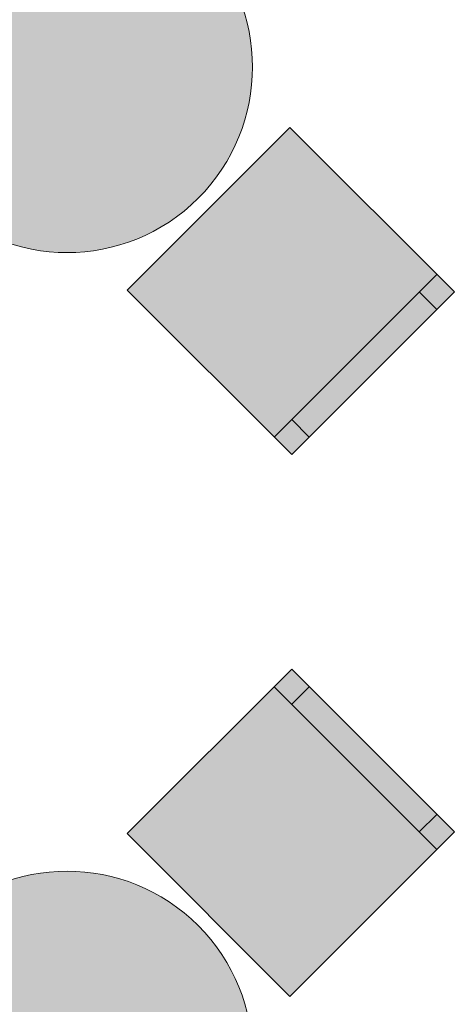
# Model space of a CAD drawing. Header units: millimetres. Extents: x -14761 to 157739, y -22400 to 107990.
# Tile 44 of 256: x 37376 to 38255, y 46624 to 48614. Entities that reach past the tile are written whole.
import ezdxf

# ---------------------------------------------------------------- set-up
doc = ezdxf.new("R2010")
doc.units = ezdxf.units.MM
doc.header["$MEASUREMENT"] = 0
doc.layers.add('Интерьер - Мебель', color=7, linetype='Continuous')

msp = doc.modelspace()

# ---------------------------------------------------------------- hatches: boundary and pattern name
at = {"layer": 'Интерьер - Мебель', "linetype": 'Continuous', "lineweight": 0, "true_color": 0xffffff}
for points in [[(37206.7, 48782.9, 1), (37737, 48252.6, 1)], [(37922.6, 48395.8), (37593.8, 48067), (37926.2, 47734.6), (38255, 48063.4)], [(37593.8, 46968.5), (37922.6, 46639.7), (38255, 46972.1), (37926.2, 47300.9)], [(37206.7, 46782.9, 1), (37737, 46252.6, 1)]]:
    msp.add_hatch(color=7, dxfattribs=at).paths.add_polyline_path(points)

# ---------------------------------------------------------------- linework, layer by layer
at = {"layer": 'Интерьер - Мебель', "color": 7, "linetype": 'Continuous', "lineweight": 15}
for p, q in [((38219.6, 48098.8), (37890.8, 47770)), ((38184.2, 48063.4), (38219.6, 48028.1)), ((37926.2, 47805.3), (37961.5, 47770)), ((37890.8, 47265.5), (38219.6, 46936.7)), ((37926.2, 47230.2), (37961.5, 47265.5)), ((38184.2, 46972.1), (38219.6, 47007.4))]:
    msp.add_line(p, q, dxfattribs=at)
at = {"layer": 'Интерьер - Мебель', "color": 7, "linetype": 'Continuous', "lineweight": 15, "flags": 128}
for points in [[(37206.7, 48782.9, 1), (37737, 48252.6, 1)], [(37206.7, 46782.9, 1), (37737, 46252.6, 1)]]:
    msp.add_lwpolyline(points, format="xyb", close=True, dxfattribs=at)
for points in [[(37922.6, 48395.8), (37593.8, 48067), (37926.2, 47734.6), (38255, 48063.4)], [(37593.8, 46968.5), (37922.6, 46639.7), (38255, 46972.1), (37926.2, 47300.9)]]:
    msp.add_lwpolyline(points, close=True, dxfattribs=at)

doc.saveas('drawing.dxf')
